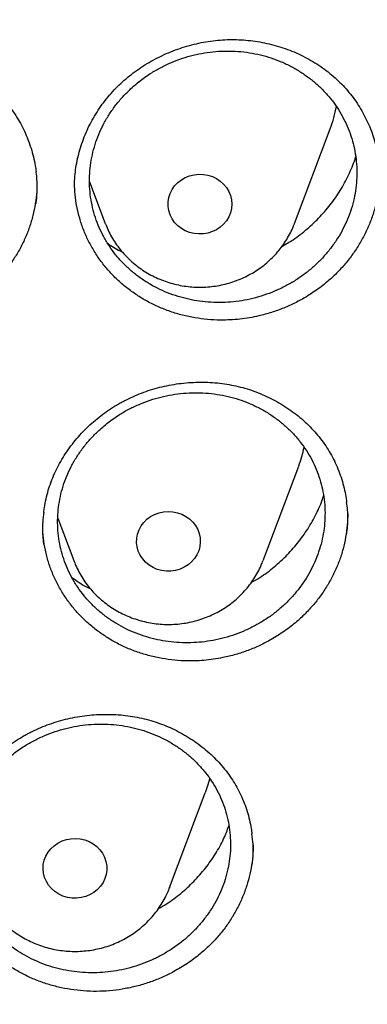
# Model space of a CAD drawing. Header units: millimetres. Extents: x 8 to 795, y 12 to 1770.
# Tile 117 of 136: x 414.99 to 419.36, y 1605.08 to 1617.45. Entities that reach past the tile are written whole.
import ezdxf

# ---------------------------------------------------------------- set-up
doc = ezdxf.new("R2010")
doc.units = ezdxf.units.MM

msp = doc.modelspace()

# ---------------------------------------------------------------- linework, layer by layer
at = {"color": 7, "linetype": 'Continuous', "lineweight": 30}
for p, q in [((418.443, 1614.893), (418.89, 1616.081)), ((415.871, 1615.414), (416.067, 1614.893)), ((416.069, 1614.889), (416.067, 1614.893)), ((418.048, 1610.657), (418.495, 1611.845)), ((415.471, 1611.192), (415.672, 1610.657)), ((416.875, 1606.55), (417.322, 1607.738)), ((416.875, 1606.55), (416.871, 1606.539))]:
    msp.add_line(p, q, dxfattribs=at)
at = {"color": 7, "linetype": 'Continuous', "lineweight": 30, "flags": 128}
for points in [[(417.655, 1615.135), (417.651, 1615.08), (417.638, 1615.026), (417.617, 1614.975), (417.589, 1614.927), (417.553, 1614.884), (417.511, 1614.846), (417.463, 1614.814), (417.411, 1614.789), (417.356, 1614.771), (417.299, 1614.762), (417.24, 1614.76), (417.182, 1614.766), (417.126, 1614.779), (417.072, 1614.801), (417.022, 1614.829), (416.977, 1614.864), (416.938, 1614.905), (416.906, 1614.951), (416.881, 1615.001), (416.865, 1615.053), (416.856, 1615.107), (416.856, 1615.162), (416.865, 1615.216), (416.881, 1615.269), (416.906, 1615.318), (416.938, 1615.364), (416.977, 1615.405), (417.022, 1615.44), (417.072, 1615.468), (417.126, 1615.49), (417.182, 1615.504), (417.24, 1615.51), (417.299, 1615.508), (417.356, 1615.498), (417.411, 1615.48), (417.463, 1615.455), (417.511, 1615.423), (417.553, 1615.385), (417.589, 1615.342), (417.617, 1615.294), (417.638, 1615.243), (417.651, 1615.189), (417.655, 1615.135)], [(417.254, 1610.834), (417.24, 1610.78), (417.217, 1610.73), (417.187, 1610.683), (417.15, 1610.64), (417.107, 1610.604), (417.059, 1610.573), (417.006, 1610.549), (416.95, 1610.533), (416.892, 1610.525), (416.834, 1610.524), (416.776, 1610.532), (416.72, 1610.547), (416.667, 1610.57), (416.618, 1610.6), (416.574, 1610.636), (416.537, 1610.678), (416.506, 1610.724), (416.482, 1610.775), (416.467, 1610.828), (416.46, 1610.882), (416.462, 1610.937), (416.472, 1610.991), (416.491, 1611.043), (416.517, 1611.092), (416.55, 1611.136), (416.591, 1611.176), (416.637, 1611.21), (416.687, 1611.237), (416.742, 1611.257), (416.799, 1611.27), (416.857, 1611.274), (416.915, 1611.27), (416.972, 1611.259), (417.027, 1611.24), (417.078, 1611.213), (417.124, 1611.18), (417.165, 1611.141), (417.2, 1611.097), (417.227, 1611.048), (417.246, 1610.997), (417.257, 1610.943), (417.26, 1610.888), (417.254, 1610.834)], [(417.379, 1607.923), (417.352, 1607.827), (417.322, 1607.738)], [(416.063, 1606.663), (416.039, 1606.613), (416.008, 1606.567), (415.969, 1606.526), (415.925, 1606.49), (415.876, 1606.461), (415.822, 1606.438), (415.766, 1606.424), (415.708, 1606.417), (415.65, 1606.418), (415.592, 1606.427), (415.537, 1606.444), (415.484, 1606.468), (415.436, 1606.499), (415.393, 1606.537), (415.357, 1606.579), (415.328, 1606.627), (415.306, 1606.678), (415.292, 1606.731), (415.287, 1606.786), (415.29, 1606.84), (415.302, 1606.894), (415.322, 1606.945), (415.35, 1606.994), (415.385, 1607.037), (415.426, 1607.076), (415.473, 1607.109), (415.525, 1607.135), (415.58, 1607.153), (415.637, 1607.164), (415.695, 1607.167), (415.753, 1607.162), (415.81, 1607.149), (415.864, 1607.128), (415.914, 1607.1), (415.96, 1607.066), (416, 1607.026), (416.033, 1606.981), (416.058, 1606.931), (416.076, 1606.879), (416.085, 1606.825), (416.086, 1606.77), (416.079, 1606.716), (416.063, 1606.663)]]:
    msp.add_lwpolyline(points, dxfattribs=at)
at = {"color": 7, "linetype": 'Continuous', "lineweight": 30}
for centre, radius, start, end in [((417.444, 1616.626), 1.546, 339.3656, 350.1835), ((417.047, 1612.391), 1.547, 339.3679, 348.523)]:
    msp.add_arc(centre, radius, start, end, dxfattribs=at)
for points, knots in [([(356.404, 1618.228), (356.401, 1618.193), (356.397, 1618.123), (356.39, 1618.006), (356.384, 1617.881), (356.376, 1617.75), (356.368, 1617.609), (356.36, 1617.457), (356.351, 1617.279), (356.343, 1617.07), (356.334, 1616.829), (356.327, 1616.54), (356.322, 1616.199), (356.321, 1615.8), (356.326, 1615.372), (356.337, 1614.912), (356.357, 1614.426), (356.386, 1613.925), (356.423, 1613.42), (356.468, 1612.918), (356.522, 1612.416), (356.583, 1611.917), (356.67, 1611.292), (356.792, 1610.543), (356.959, 1609.673), (357.111, 1608.984), (357.234, 1608.473), (357.319, 1608.138), (357.407, 1607.808), (357.494, 1607.494), (357.578, 1607.202), (357.657, 1606.937), (357.73, 1606.698), (357.797, 1606.485), (357.857, 1606.299), (357.91, 1606.138), (357.955, 1606.004), (357.99, 1605.9), (358.017, 1605.82), (358.041, 1605.751), (358.067, 1605.676), (358.098, 1605.587), (358.135, 1605.483), (358.181, 1605.354), (358.238, 1605.196), (358.308, 1605.009), (358.387, 1604.8), (358.476, 1604.569), (358.576, 1604.316), (358.686, 1604.047), (358.801, 1603.77), (358.963, 1603.392), (359.173, 1602.922), (359.436, 1602.364), (359.735, 1601.758), (360.074, 1601.109), (360.455, 1600.421), (360.847, 1599.753), (361.288, 1599.039), (361.786, 1598.279), (362.348, 1597.475), (362.935, 1596.687), (363.471, 1596.009), (363.952, 1595.43), (364.374, 1594.942), (364.819, 1594.447), (365.288, 1593.946), (365.747, 1593.476), (366.192, 1593.037), (366.62, 1592.629), (367.066, 1592.22), (367.527, 1591.811), (367.942, 1591.457), (368.296, 1591.164), (368.578, 1590.935), (368.842, 1590.726), (369.086, 1590.535), (369.311, 1590.363), (369.507, 1590.216), (369.675, 1590.091), (369.818, 1589.987), (369.945, 1589.894), (370.05, 1589.819), (370.132, 1589.76), (370.19, 1589.718), (370.24, 1589.683), (370.296, 1589.643), (370.372, 1589.59), (370.472, 1589.52), (370.595, 1589.435), (370.74, 1589.336), (370.907, 1589.222), (371.187, 1589.035), (371.575, 1588.782), (372.071, 1588.469), (372.581, 1588.16), (373.104, 1587.854), (373.642, 1587.553), (374.226, 1587.238), (374.861, 1586.913), (375.547, 1586.578), (376.246, 1586.256), (376.987, 1585.934), (377.764, 1585.617), (378.576, 1585.309), (379.383, 1585.024), (380.185, 1584.762), (380.977, 1584.524), (381.758, 1584.308), (382.527, 1584.113), (383.294, 1583.935), (384.138, 1583.759), (385.063, 1583.589), (386.071, 1583.433), (387.082, 1583.304), (388.097, 1583.203), (389.115, 1583.13), (390.134, 1583.084), (391.155, 1583.068), (392.175, 1583.079), (393.195, 1583.119), (394.213, 1583.186), (395.229, 1583.282), (396.242, 1583.406), (397.253, 1583.557), (398.256, 1583.736), (399.25, 1583.941), (400.236, 1584.173), (401.22, 1584.433), (402.128, 1584.701), (402.965, 1584.97), (403.734, 1585.236), (404.508, 1585.524), (405.294, 1585.838), (406.092, 1586.179), (406.9, 1586.547), (407.712, 1586.943), (408.528, 1587.366), (409.189, 1587.731), (409.692, 1588.021), (410.03, 1588.222), (410.348, 1588.414), (410.643, 1588.598), (410.916, 1588.77), (411.166, 1588.932), (411.394, 1589.082), (411.602, 1589.222), (411.786, 1589.347), (411.947, 1589.457), (412.085, 1589.553), (412.204, 1589.637), (412.299, 1589.704), (412.381, 1589.762), (412.463, 1589.821), (412.559, 1589.89), (412.674, 1589.973), (412.805, 1590.069), (412.954, 1590.18), (413.117, 1590.302), (413.289, 1590.432), (413.467, 1590.569), (413.649, 1590.711), (413.907, 1590.915), (414.243, 1591.186), (414.66, 1591.534), (415.092, 1591.907), (415.538, 1592.305), (415.997, 1592.73), (416.42, 1593.136), (416.805, 1593.519), (417.145, 1593.867), (417.475, 1594.216), (417.79, 1594.558), (418.089, 1594.89), (418.386, 1595.231), (418.681, 1595.578), (418.972, 1595.93), (419.242, 1596.266), (419.494, 1596.588), (419.728, 1596.894), (419.946, 1597.185), (420.144, 1597.458), (420.331, 1597.719), (420.517, 1597.985), (420.713, 1598.269), (420.92, 1598.579), (421.139, 1598.915), (421.369, 1599.277), (421.609, 1599.667), (421.858, 1600.084), (422.094, 1600.494), (422.317, 1600.895), (422.526, 1601.283), (422.736, 1601.684), (422.939, 1602.089), (423.138, 1602.498), (423.328, 1602.905), (423.509, 1603.306), (423.674, 1603.687), (423.824, 1604.046), (423.961, 1604.382), (424.084, 1604.697), (424.195, 1604.989), (424.28, 1605.22), (424.342, 1605.391), (424.383, 1605.505), (424.417, 1605.6), (424.443, 1605.677), (424.465, 1605.739), (424.486, 1605.801), (424.512, 1605.877), (424.547, 1605.978), (424.588, 1606.103), (424.646, 1606.276), (424.716, 1606.495), (424.799, 1606.758), (424.884, 1607.038), (424.971, 1607.334), (425.067, 1607.674), (425.171, 1608.063), (425.283, 1608.502), (425.394, 1608.967), (425.495, 1609.42), (425.586, 1609.858), (425.667, 1610.279), (425.744, 1610.713), (425.832, 1611.249), (425.922, 1611.874), (426.007, 1612.576), (426.074, 1613.257), (426.124, 1613.914), (426.159, 1614.548), (426.181, 1615.159), (426.188, 1615.655), (426.189, 1616.044), (426.186, 1616.329), (426.181, 1616.608), (426.174, 1616.875), (426.165, 1617.128), (426.155, 1617.375), (426.144, 1617.614), (426.132, 1617.841), (426.119, 1618.043), (426.11, 1618.17), (426.106, 1618.228)], [0, 0, 0, 0, 0.000951, 0.00193, 0.003036, 0.004253, 0.00557, 0.006974, 0.008466, 0.010552, 0.012788, 0.015174, 0.018604, 0.022304, 0.026272, 0.03051, 0.035109, 0.039809, 0.0445, 0.049182, 0.053854, 0.058517, 0.063171, 0.071403, 0.079606, 0.08778, 0.090983, 0.094182, 0.097376, 0.100428, 0.103231, 0.105785, 0.10809, 0.110147, 0.111955, 0.113514, 0.114824, 0.115886, 0.116546, 0.117156, 0.117891, 0.118757, 0.119771, 0.120935, 0.122551, 0.124388, 0.126447, 0.128728, 0.13123, 0.133951, 0.136743, 0.139516, 0.145262, 0.150923, 0.1565, 0.163835, 0.171017, 0.178053, 0.185051, 0.193962, 0.202877, 0.211797, 0.220722, 0.226386, 0.232222, 0.238234, 0.244421, 0.250785, 0.255992, 0.261311, 0.266742, 0.272286, 0.27791, 0.281398, 0.284647, 0.287657, 0.290428, 0.29296, 0.295254, 0.296996, 0.29857, 0.299975, 0.301212, 0.302031, 0.302668, 0.303134, 0.303663, 0.304513, 0.305603, 0.306932, 0.308499, 0.310306, 0.312352, 0.317473, 0.322689, 0.327986, 0.333366, 0.338829, 0.344373, 0.351014, 0.357768, 0.364616, 0.371408, 0.379162, 0.386804, 0.394332, 0.401748, 0.409052, 0.416116, 0.423071, 0.429942, 0.436807, 0.445722, 0.454637, 0.463552, 0.472466, 0.481381, 0.490295, 0.49921, 0.508124, 0.517039, 0.525953, 0.534868, 0.543782, 0.552714, 0.561687, 0.570523, 0.5794, 0.588318, 0.597277, 0.604345, 0.611477, 0.618749, 0.626162, 0.633856, 0.641697, 0.649684, 0.657818, 0.6661, 0.66977, 0.673275, 0.676573, 0.679664, 0.682548, 0.68518, 0.687613, 0.689846, 0.691879, 0.693552, 0.69506, 0.696371, 0.697452, 0.698185, 0.699064, 0.700127, 0.701375, 0.702837, 0.704492, 0.706336, 0.708286, 0.710293, 0.712359, 0.714483, 0.719094, 0.723957, 0.729073, 0.73444, 0.74006, 0.745932, 0.750271, 0.754723, 0.75908, 0.763275, 0.767308, 0.77118, 0.775537, 0.779669, 0.783578, 0.787262, 0.79079, 0.794084, 0.797145, 0.799974, 0.80285, 0.805987, 0.809384, 0.813035, 0.816945, 0.821115, 0.825545, 0.830235, 0.834102, 0.838129, 0.842317, 0.846532, 0.850561, 0.854837, 0.85888, 0.862688, 0.866263, 0.869603, 0.87271, 0.875584, 0.878223, 0.879511, 0.880626, 0.881559, 0.88231, 0.882879, 0.883358, 0.884118, 0.885104, 0.886317, 0.887757, 0.890141, 0.892693, 0.895393, 0.898242, 0.901239, 0.905195, 0.909383, 0.913804, 0.918457, 0.922275, 0.926237, 0.930343, 0.934543, 0.941328, 0.94789, 0.954228, 0.960343, 0.966236, 0.971905, 0.977351, 0.980059, 0.98271, 0.985301, 0.987816, 0.990158, 0.992312, 0.994612, 0.996657, 0.99845, 1, 1, 1, 1]), ([(415.681, 1615.347), (415.681, 1615.365), (415.682, 1615.42), (415.688, 1615.513), (415.703, 1615.623), (415.726, 1615.734), (415.756, 1615.844), (415.793, 1615.953), (415.837, 1616.06), (415.889, 1616.165), (415.947, 1616.267), (416.012, 1616.365), (416.083, 1616.459), (416.159, 1616.548), (416.241, 1616.632), (416.327, 1616.711), (416.419, 1616.784), (416.515, 1616.852), (416.617, 1616.916), (416.723, 1616.974), (416.833, 1617.026), (416.947, 1617.072), (417.063, 1617.112), (417.181, 1617.144), (417.3, 1617.17), (417.419, 1617.188), (417.538, 1617.199), (417.656, 1617.203), (417.773, 1617.2), (417.891, 1617.19), (418.009, 1617.173), (418.126, 1617.149), (418.241, 1617.118), (418.354, 1617.08), (418.464, 1617.035), (418.571, 1616.984), (418.674, 1616.927), (418.771, 1616.864), (418.864, 1616.796), (418.951, 1616.723), (419.032, 1616.645), (419.108, 1616.561), (419.178, 1616.473), (419.243, 1616.38), (419.301, 1616.283), (419.352, 1616.183), (419.397, 1616.079), (419.435, 1615.972), (419.465, 1615.863), (419.487, 1615.764), (419.495, 1615.7), (419.498, 1615.674)], [0, 0, 0, 0, 0.0101616, 0.030631, 0.0511954, 0.0718955, 0.092713, 0.1136225, 0.1345926, 0.1555873, 0.1765562, 0.197459, 0.2182595, 0.2389266, 0.2594358, 0.2797987, 0.3000198, 0.3204813, 0.3411515, 0.3619907, 0.3829503, 0.4039749, 0.4250003, 0.4459526, 0.4667765, 0.4874243, 0.5078582, 0.5280796, 0.5482715, 0.5687172, 0.5893361, 0.6101004, 0.6309755, 0.6519226, 0.6729009, 0.6938599, 0.7147599, 0.7355708, 0.7562706, 0.7768468, 0.7972835, 0.8178371, 0.8385122, 0.859312, 0.8802169, 0.9012017, 0.9222371, 0.9432902, 0.9643201, 0.9852972, 1, 1, 1, 1]), ([(411.382, 1615.236), (411.382, 1615.255), (411.383, 1615.31), (411.389, 1615.402), (411.404, 1615.513), (411.427, 1615.623), (411.457, 1615.733), (411.494, 1615.842), (411.539, 1615.949), (411.59, 1616.053), (411.649, 1616.155), (411.714, 1616.252), (411.784, 1616.346), (411.861, 1616.434), (411.942, 1616.518), (412.029, 1616.596), (412.12, 1616.669), (412.217, 1616.737), (412.319, 1616.799), (412.425, 1616.857), (412.535, 1616.908), (412.649, 1616.954), (412.765, 1616.993), (412.883, 1617.025), (413.002, 1617.049), (413.121, 1617.067), (413.24, 1617.077), (413.358, 1617.081), (413.476, 1617.077), (413.594, 1617.066), (413.712, 1617.048), (413.828, 1617.023), (413.944, 1616.991), (414.057, 1616.953), (414.167, 1616.907), (414.274, 1616.856), (414.376, 1616.798), (414.474, 1616.735), (414.567, 1616.666), (414.653, 1616.592), (414.735, 1616.513), (414.81, 1616.43), (414.88, 1616.341), (414.945, 1616.248), (415.003, 1616.151), (415.054, 1616.05), (415.099, 1615.945), (415.137, 1615.838), (415.167, 1615.729), (415.188, 1615.631), (415.196, 1615.568), (415.199, 1615.543)], [0, 0, 0, 0, 0.010169, 0.030661, 0.051249, 0.071973, 0.092815, 0.113749, 0.134743, 0.155761, 0.17675, 0.197672, 0.21849, 0.239174, 0.259697, 0.280069, 0.300312, 0.320794, 0.341483, 0.362339, 0.383312, 0.404349, 0.425383, 0.446341, 0.467169, 0.487818, 0.508252, 0.528474, 0.548672, 0.569126, 0.589752, 0.610523, 0.631402, 0.652353, 0.673332, 0.694289, 0.715186, 0.735991, 0.756684, 0.777251, 0.797679, 0.818253, 0.838937, 0.859746, 0.880659, 0.901652, 0.922695, 0.943756, 0.964793, 0.985779, 1, 1, 1, 1]), ([(416.374, 1616.571), (416.341, 1616.539), (416.277, 1616.474), (416.189, 1616.368), (416.11, 1616.254), (416.042, 1616.134), (415.985, 1616.011), (415.938, 1615.884), (415.903, 1615.753), (415.88, 1615.621), (415.869, 1615.488), (415.869, 1615.356), (415.882, 1615.223), (415.906, 1615.092), (415.942, 1614.964), (415.989, 1614.841), (416.047, 1614.721), (416.117, 1614.606), (416.196, 1614.498), (416.284, 1614.398), (416.382, 1614.304), (416.488, 1614.219), (416.602, 1614.143), (416.721, 1614.077), (416.848, 1614.02), (416.979, 1613.973), (417.114, 1613.938), (417.252, 1613.913), (417.393, 1613.9), (417.535, 1613.897), (417.676, 1613.906), (417.816, 1613.926), (417.955, 1613.958), (418.091, 1614), (418.223, 1614.052), (418.349, 1614.114), (418.472, 1614.187), (418.587, 1614.269), (418.694, 1614.359), (418.793, 1614.457), (418.884, 1614.563), (418.965, 1614.675), (419.036, 1614.792), (419.095, 1614.914), (419.145, 1615.041), (419.183, 1615.171), (419.209, 1615.303), (419.223, 1615.435), (419.226, 1615.569), (419.216, 1615.702), (419.195, 1615.833), (419.162, 1615.96), (419.117, 1616.086), (419.061, 1616.207), (418.995, 1616.323), (418.919, 1616.432), (418.832, 1616.535), (418.736, 1616.63), (418.632, 1616.717), (418.521, 1616.795), (418.402, 1616.865), (418.277, 1616.924), (418.147, 1616.973), (418.014, 1617.011), (417.876, 1617.039), (417.735, 1617.055), (417.594, 1617.06), (417.453, 1617.054), (417.312, 1617.036), (417.172, 1617.008), (417.036, 1616.969), (416.904, 1616.919), (416.774, 1616.859), (416.641, 1616.782), (416.504, 1616.688), (416.417, 1616.61), (416.374, 1616.571)], [0, 0, 0, 0, 0.013181, 0.026453, 0.040014, 0.053675, 0.066903, 0.080225, 0.093689, 0.10735, 0.120574, 0.13389, 0.147349, 0.161005, 0.174226, 0.18754, 0.200998, 0.214651, 0.227876, 0.241193, 0.254653, 0.26831, 0.281541, 0.294866, 0.308333, 0.321996, 0.335236, 0.348568, 0.362043, 0.375715, 0.388959, 0.402296, 0.415777, 0.429454, 0.442651, 0.455939, 0.469517, 0.483194, 0.496434, 0.509767, 0.523243, 0.536916, 0.550148, 0.563473, 0.576941, 0.590606, 0.603831, 0.617149, 0.63061, 0.644267, 0.657489, 0.670803, 0.68426, 0.697914, 0.711137, 0.724453, 0.737912, 0.751566, 0.764796, 0.778118, 0.791583, 0.805244, 0.818481, 0.83181, 0.845283, 0.858953, 0.872196, 0.885532, 0.899011, 0.912687, 0.925884, 0.939173, 0.952751, 0.96643, 0.983121, 1, 1, 1, 1]), ([(418.285, 1614.604), (418.332, 1614.631), (418.444, 1614.696), (418.604, 1614.822), (418.767, 1614.976), (418.91, 1615.145), (419.034, 1615.328), (419.133, 1615.522), (419.191, 1615.657), (419.209, 1615.728), (419.21, 1615.729)], [0, 0, 0, 0, 0.106874, 0.255033, 0.403275, 0.551988, 0.70023, 0.84857, 0.997382, 1, 1, 1, 1]), ([(415.198, 1615.141), (415.199, 1615.146), (415.211, 1615.214), (415.212, 1615.347), (415.211, 1615.477), (415.2, 1615.542), (415.199, 1615.546)], [0, 0, 0, 0, 0.041047, 0.507633, 0.974227, 1, 1, 1, 1]), ([(419.509, 1615.538), (419.509, 1615.506), (419.509, 1615.422), (419.494, 1615.289), (419.466, 1615.138), (419.423, 1614.991), (419.368, 1614.846), (419.3, 1614.706), (419.22, 1614.572), (419.129, 1614.444), (419.026, 1614.323), (418.904, 1614.201), (418.761, 1614.081), (418.649, 1614.009), (418.592, 1613.972)], [0, 0, 0, 0, 0.052388, 0.136235, 0.217423, 0.299328, 0.381814, 0.465655, 0.546809, 0.628677, 0.711125, 0.794924, 0.8969, 1, 1, 1, 1]), ([(415.21, 1615.408), (415.21, 1615.37), (415.209, 1615.281), (415.192, 1615.141), (415.162, 1614.992), (415.118, 1614.845), (415.062, 1614.701), (414.992, 1614.562), (414.911, 1614.429), (414.818, 1614.303), (414.715, 1614.183), (414.591, 1614.063), (414.447, 1613.945), (414.334, 1613.875), (414.277, 1613.839)], [0, 0, 0, 0, 0.061451, 0.144525, 0.225049, 0.306136, 0.387872, 0.470951, 0.551435, 0.632482, 0.714176, 0.797209, 0.898051, 1, 1, 1, 1]), ([(418.592, 1613.972), (418.546, 1613.946), (418.454, 1613.893), (418.307, 1613.827), (418.153, 1613.772), (417.97, 1613.722), (417.756, 1613.685), (417.54, 1613.675), (417.351, 1613.684), (417.191, 1613.705), (417.036, 1613.738), (416.882, 1613.784), (416.734, 1613.843), (416.593, 1613.912), (416.46, 1613.993), (416.334, 1614.084), (416.216, 1614.186), (416.109, 1614.296), (416.013, 1614.414), (415.927, 1614.542), (415.853, 1614.675), (415.792, 1614.814), (415.744, 1614.957), (415.709, 1615.105), (415.687, 1615.251), (415.683, 1615.347), (415.682, 1615.393)], [0, 0, 0, 0, 0.039495, 0.079268, 0.119901, 0.160829, 0.220354, 0.280846, 0.321835, 0.361458, 0.401362, 0.441698, 0.482622, 0.522152, 0.562031, 0.602193, 0.643012, 0.682599, 0.722466, 0.762763, 0.803648, 0.843164, 0.883028, 0.923178, 0.963985, 1, 1, 1, 1]), ([(416.069, 1614.889), (416.08, 1614.862), (416.102, 1614.806), (416.145, 1614.724), (416.195, 1614.643), (416.252, 1614.566), (416.315, 1614.493), (416.383, 1614.425), (416.457, 1614.363), (416.535, 1614.306), (416.619, 1614.255), (416.706, 1614.211), (416.796, 1614.173), (416.889, 1614.142), (416.985, 1614.118), (417.082, 1614.101), (417.18, 1614.092), (417.279, 1614.09), (417.378, 1614.096), (417.476, 1614.109), (417.573, 1614.129), (417.668, 1614.157), (417.76, 1614.191), (417.85, 1614.233), (417.935, 1614.281), (418.017, 1614.335), (418.094, 1614.396), (418.165, 1614.462), (418.231, 1614.533), (418.291, 1614.609), (418.345, 1614.689), (418.391, 1614.773), (418.424, 1614.841), (418.438, 1614.883), (418.442, 1614.894)], [0, 0, 0, 0, 0.028619, 0.060169, 0.091757, 0.123392, 0.155077, 0.186818, 0.218616, 0.250471, 0.282384, 0.314352, 0.346371, 0.378438, 0.410548, 0.442695, 0.474874, 0.507078, 0.539301, 0.571535, 0.603773, 0.636006, 0.668228, 0.700431, 0.732607, 0.764748, 0.796848, 0.8289, 0.860899, 0.892839, 0.924719, 0.956537, 0.988293, 1, 1, 1, 1]), ([(416.096, 1614.644), (416.101, 1614.64), (416.157, 1614.598), (416.221, 1614.566), (416.279, 1614.536)], [0, 0, 0, 0, 0.0791935, 1, 1, 1, 1]), ([(416.254, 1612.637), (416.271, 1612.646), (416.323, 1612.674), (416.412, 1612.717), (416.522, 1612.763), (416.636, 1612.802), (416.752, 1612.835), (416.87, 1612.861), (416.99, 1612.881), (417.112, 1612.894), (417.233, 1612.899), (417.354, 1612.898), (417.474, 1612.89), (417.592, 1612.874), (417.708, 1612.852), (417.82, 1612.823), (417.931, 1612.788), (418.039, 1612.745), (418.145, 1612.696), (418.248, 1612.64), (418.347, 1612.578), (418.443, 1612.511), (418.533, 1612.437), (418.618, 1612.359), (418.696, 1612.276), (418.769, 1612.189), (418.834, 1612.099), (418.892, 1612.006), (418.943, 1611.909), (418.988, 1611.808), (419.027, 1611.704), (419.058, 1611.596), (419.082, 1611.49), (419.092, 1611.42), (419.096, 1611.386)], [0, 0, 0, 0, 0.015737, 0.046921, 0.078258, 0.109819, 0.141579, 0.173501, 0.205538, 0.237636, 0.269724, 0.301735, 0.333611, 0.365308, 0.396788, 0.428018, 0.4591, 0.490591, 0.522425, 0.554539, 0.586857, 0.619293, 0.651754, 0.684122, 0.716315, 0.748261, 0.779906, 0.811247, 0.842564, 0.874263, 0.906239, 0.938445, 0.970822, 1, 1, 1, 1]), ([(415.97, 1612.276), (415.938, 1612.244), (415.873, 1612.18), (415.786, 1612.073), (415.708, 1611.96), (415.64, 1611.841), (415.583, 1611.718), (415.537, 1611.592), (415.502, 1611.462), (415.48, 1611.33), (415.469, 1611.198), (415.47, 1611.066), (415.483, 1610.934), (415.508, 1610.804), (415.544, 1610.677), (415.591, 1610.555), (415.65, 1610.436), (415.72, 1610.322), (415.8, 1610.215), (415.888, 1610.116), (415.987, 1610.023), (416.093, 1609.939), (416.207, 1609.864), (416.327, 1609.798), (416.454, 1609.742), (416.586, 1609.696), (416.721, 1609.662), (416.859, 1609.638), (417, 1609.625), (417.141, 1609.623), (417.282, 1609.633), (417.422, 1609.653), (417.562, 1609.685), (417.698, 1609.727), (417.83, 1609.78), (417.956, 1609.843), (418.078, 1609.915), (418.193, 1609.997), (418.299, 1610.087), (418.398, 1610.185), (418.488, 1610.29), (418.569, 1610.402), (418.639, 1610.519), (418.698, 1610.64), (418.747, 1610.767), (418.785, 1610.896), (418.81, 1611.027), (418.824, 1611.159), (418.826, 1611.292), (418.816, 1611.424), (418.794, 1611.554), (418.761, 1611.681), (418.716, 1611.806), (418.66, 1611.926), (418.593, 1612.04), (418.516, 1612.148), (418.429, 1612.251), (418.333, 1612.345), (418.228, 1612.431), (418.117, 1612.508), (417.998, 1612.577), (417.872, 1612.635), (417.742, 1612.683), (417.608, 1612.721), (417.47, 1612.747), (417.33, 1612.763), (417.189, 1612.767), (417.048, 1612.761), (416.906, 1612.743), (416.766, 1612.714), (416.63, 1612.674), (416.498, 1612.624), (416.369, 1612.564), (416.236, 1612.487), (416.1, 1612.393), (416.013, 1612.316), (415.97, 1612.276)], [0, 0, 0, 0, 0.013177, 0.026446, 0.040004, 0.053661, 0.066886, 0.080204, 0.093665, 0.107322, 0.120544, 0.133859, 0.147316, 0.16097, 0.174192, 0.187508, 0.200966, 0.21462, 0.227848, 0.241169, 0.254633, 0.268292, 0.281528, 0.294857, 0.308329, 0.321996, 0.335239, 0.348574, 0.362053, 0.375728, 0.388925, 0.402214, 0.415792, 0.42947, 0.442713, 0.456048, 0.469527, 0.483203, 0.496439, 0.509768, 0.52324, 0.536909, 0.550137, 0.563458, 0.576922, 0.590582, 0.603805, 0.61712, 0.630579, 0.644233, 0.657455, 0.67077, 0.684227, 0.69788, 0.711107, 0.724425, 0.737887, 0.751544, 0.764778, 0.778104, 0.791573, 0.805238, 0.818479, 0.831813, 0.845289, 0.858962, 0.87216, 0.885448, 0.899026, 0.912704, 0.925948, 0.939284, 0.952765, 0.966442, 0.983127, 1, 1, 1, 1]), ([(415.295, 1611.263), (415.298, 1611.283), (415.304, 1611.34), (415.323, 1611.432), (415.351, 1611.54), (415.387, 1611.646), (415.43, 1611.75), (415.48, 1611.852), (415.537, 1611.953), (415.601, 1612.05), (415.672, 1612.145), (415.749, 1612.235), (415.831, 1612.321), (415.919, 1612.402), (416.012, 1612.478), (416.108, 1612.548), (416.19, 1612.6), (416.239, 1612.628), (416.254, 1612.637)], [0, 0, 0, 0, 0.035796, 0.102622, 0.168689, 0.234112, 0.300085, 0.366586, 0.433544, 0.500862, 0.568428, 0.636116, 0.703771, 0.77125, 0.838442, 0.905257, 0.971633, 1, 1, 1, 1]), ([(358.964, 1612.16), (358.968, 1612.131), (358.989, 1611.947), (359.035, 1611.609), (359.104, 1611.146), (359.181, 1610.684), (359.265, 1610.223), (359.357, 1609.764), (359.456, 1609.306), (359.562, 1608.849), (359.677, 1608.394), (359.798, 1607.94), (359.927, 1607.489), (360.064, 1607.039), (360.207, 1606.591), (360.358, 1606.146), (360.516, 1605.702), (360.682, 1605.261), (360.854, 1604.823), (361.034, 1604.387), (361.221, 1603.953), (361.415, 1603.522), (361.616, 1603.095), (361.824, 1602.67), (362.039, 1602.248), (362.26, 1601.829), (362.489, 1601.414), (362.724, 1601.001), (362.966, 1600.593), (363.215, 1600.187), (363.47, 1599.786), (363.731, 1599.388), (364, 1598.994), (364.274, 1598.604), (364.555, 1598.218), (364.842, 1597.836), (365.136, 1597.458), (365.435, 1597.084), (365.741, 1596.715), (366.053, 1596.35), (366.37, 1595.99), (366.694, 1595.634), (367.023, 1595.283), (367.358, 1594.937), (367.698, 1594.595), (368.044, 1594.259), (368.395, 1593.927), (368.752, 1593.601), (369.114, 1593.28), (369.482, 1592.964), (369.854, 1592.653), (370.232, 1592.348), (370.614, 1592.048), (371.001, 1591.754), (371.393, 1591.466), (371.79, 1591.183), (372.191, 1590.906), (372.597, 1590.634), (373.007, 1590.369), (373.422, 1590.109), (373.84, 1589.855), (374.263, 1589.608), (374.69, 1589.367), (375.12, 1589.131), (375.555, 1588.902), (375.993, 1588.68), (376.434, 1588.463), (376.879, 1588.253), (377.328, 1588.049), (377.78, 1587.852), (378.235, 1587.662), (378.693, 1587.478), (379.154, 1587.3), (379.618, 1587.129), (380.084, 1586.965), (380.553, 1586.808), (381.025, 1586.657), (381.499, 1586.514), (381.975, 1586.377), (382.454, 1586.247), (382.935, 1586.123), (383.417, 1586.007), (383.902, 1585.898), (384.388, 1585.796), (384.876, 1585.7), (385.365, 1585.612), (385.856, 1585.531), (386.348, 1585.457), (386.841, 1585.39), (387.335, 1585.33), (387.83, 1585.277), (388.326, 1585.231), (388.822, 1585.193), (389.319, 1585.161), (389.817, 1585.137), (390.315, 1585.12), (390.813, 1585.11), (391.311, 1585.107), (391.809, 1585.111), (392.307, 1585.123), (392.805, 1585.142), (393.303, 1585.168), (393.8, 1585.201), (394.296, 1585.241), (394.792, 1585.288), (395.287, 1585.343), (395.781, 1585.404), (396.273, 1585.473), (396.765, 1585.549), (397.255, 1585.631), (397.744, 1585.721), (398.232, 1585.818), (398.718, 1585.922), (399.202, 1586.033), (399.684, 1586.151), (400.164, 1586.275), (400.642, 1586.407), (401.118, 1586.545), (401.592, 1586.691), (402.063, 1586.843), (402.531, 1587.002), (402.997, 1587.167), (403.461, 1587.34), (403.921, 1587.519), (404.378, 1587.704), (404.832, 1587.896), (405.284, 1588.095), (405.731, 1588.3), (406.176, 1588.511), (406.617, 1588.729), (407.054, 1588.953), (407.487, 1589.184), (407.917, 1589.421), (408.343, 1589.663), (408.765, 1589.912), (409.182, 1590.167), (409.596, 1590.428), (410.005, 1590.695), (410.41, 1590.968), (410.81, 1591.246), (411.206, 1591.53), (411.597, 1591.82), (411.983, 1592.116), (412.364, 1592.417), (412.74, 1592.723), (413.112, 1593.035), (413.478, 1593.352), (413.839, 1593.674), (414.194, 1594.002), (414.545, 1594.334), (414.889, 1594.672), (415.229, 1595.015), (415.562, 1595.362), (415.89, 1595.714), (416.212, 1596.071), (416.528, 1596.432), (416.839, 1596.798), (417.143, 1597.168), (417.441, 1597.543), (417.733, 1597.922), (418.019, 1598.305), (418.298, 1598.692), (418.572, 1599.083), (418.838, 1599.478), (419.099, 1599.877), (419.352, 1600.279), (419.599, 1600.685), (419.84, 1601.095), (420.074, 1601.508), (420.301, 1601.924), (420.521, 1602.343), (420.734, 1602.766), (420.94, 1603.191), (421.14, 1603.62), (421.332, 1604.051), (421.517, 1604.485), (421.695, 1604.922), (421.866, 1605.361), (422.03, 1605.803), (422.187, 1606.247), (422.336, 1606.693), (422.478, 1607.141), (422.613, 1607.591), (422.74, 1608.043), (422.86, 1608.497), (422.972, 1608.953), (423.077, 1609.41), (423.175, 1609.868), (423.265, 1610.328), (423.347, 1610.789), (423.423, 1611.251), (423.49, 1611.715), (423.537, 1612.07), (423.559, 1612.272), (423.564, 1612.318)], [0, 0, 0, 0, 0.000972, 0.00622, 0.011468, 0.016716, 0.021964, 0.027212, 0.03246, 0.037709, 0.042957, 0.048205, 0.053453, 0.058702, 0.06395, 0.069198, 0.074447, 0.079695, 0.084943, 0.090192, 0.095441, 0.100689, 0.105938, 0.111186, 0.116435, 0.121684, 0.126933, 0.132182, 0.13743, 0.142679, 0.147928, 0.153177, 0.158426, 0.163676, 0.168925, 0.174174, 0.179423, 0.184673, 0.189922, 0.195171, 0.200421, 0.20567, 0.21092, 0.21617, 0.221419, 0.226669, 0.231919, 0.237169, 0.242418, 0.247668, 0.252918, 0.258168, 0.263418, 0.268668, 0.273918, 0.279169, 0.284419, 0.289669, 0.294919, 0.30017, 0.30542, 0.31067, 0.315921, 0.321171, 0.326422, 0.331672, 0.336923, 0.342173, 0.347424, 0.352674, 0.357925, 0.363176, 0.368426, 0.373677, 0.378928, 0.384178, 0.389429, 0.39468, 0.399931, 0.405182, 0.410432, 0.415683, 0.420934, 0.426185, 0.431436, 0.436687, 0.441938, 0.447189, 0.45244, 0.457691, 0.462942, 0.468193, 0.473444, 0.478694, 0.483945, 0.489196, 0.494447, 0.499698, 0.504949, 0.5102, 0.515451, 0.520702, 0.525953, 0.531204, 0.536455, 0.541706, 0.546957, 0.552208, 0.557459, 0.56271, 0.567961, 0.573212, 0.578463, 0.583714, 0.588965, 0.594216, 0.599467, 0.604718, 0.609968, 0.615219, 0.62047, 0.625721, 0.630972, 0.636222, 0.641473, 0.646724, 0.651975, 0.657225, 0.662476, 0.667726, 0.672977, 0.678228, 0.683478, 0.688729, 0.693979, 0.69923, 0.70448, 0.70973, 0.714981, 0.720231, 0.725481, 0.730732, 0.735982, 0.741232, 0.746482, 0.751732, 0.756982, 0.762232, 0.767482, 0.772732, 0.777982, 0.783232, 0.788481, 0.793731, 0.798981, 0.80423, 0.80948, 0.81473, 0.819979, 0.825228, 0.830478, 0.835727, 0.840976, 0.846226, 0.851475, 0.856724, 0.861973, 0.867222, 0.872471, 0.87772, 0.882969, 0.888218, 0.893467, 0.898715, 0.903964, 0.909213, 0.914461, 0.91971, 0.924958, 0.930207, 0.935455, 0.940704, 0.945952, 0.9512, 0.956449, 0.961697, 0.966945, 0.972193, 0.977442, 0.98269, 0.987938, 0.993186, 0.998434, 1, 1, 1, 1]), ([(417.899, 1610.381), (417.936, 1610.402), (418.038, 1610.46), (418.19, 1610.577), (418.354, 1610.727), (418.5, 1610.895), (418.626, 1611.075), (418.727, 1611.267), (418.787, 1611.4), (418.806, 1611.469), (418.807, 1611.47)], [0, 0, 0, 0, 0.085315, 0.237316, 0.389416, 0.542, 0.6941, 0.846293, 0.998971, 1, 1, 1, 1]), ([(419.095, 1610.982), (419.1, 1611.017), (419.113, 1611.12), (419.114, 1611.257), (419.1, 1611.356), (419.095, 1611.389)], [0, 0, 0, 0, 0.263287, 0.753818, 1, 1, 1, 1]), ([(415.297, 1611.266), (415.291, 1611.224), (415.277, 1611.115), (415.278, 1610.975), (415.292, 1610.88), (415.296, 1610.852)], [0, 0, 0, 0, 0.3052491, 0.7889515, 1, 1, 1, 1]), ([(419.11, 1611.248), (419.109, 1611.2), (419.107, 1611.1), (419.086, 1610.951), (419.053, 1610.802), (419.007, 1610.657), (418.947, 1610.514), (418.875, 1610.376), (418.792, 1610.244), (418.697, 1610.12), (418.591, 1610.002), (418.466, 1609.884), (418.319, 1609.768), (418.206, 1609.699), (418.149, 1609.665)], [0, 0, 0, 0, 0.077051, 0.158821, 0.237973, 0.317823, 0.398241, 0.47998, 0.559075, 0.638866, 0.719222, 0.800896, 0.899906, 1, 1, 1, 1]), ([(418.149, 1609.665), (418.102, 1609.64), (418.008, 1609.589), (417.859, 1609.527), (417.704, 1609.476), (417.519, 1609.43), (417.304, 1609.399), (417.088, 1609.394), (416.899, 1609.408), (416.741, 1609.433), (416.586, 1609.47), (416.434, 1609.519), (416.288, 1609.581), (416.149, 1609.654), (416.019, 1609.737), (415.895, 1609.831), (415.781, 1609.935), (415.677, 1610.048), (415.584, 1610.168), (415.502, 1610.296), (415.432, 1610.431), (415.375, 1610.571), (415.331, 1610.714), (415.3, 1610.862), (415.283, 1611.001), (415.282, 1611.091), (415.282, 1611.13)], [0, 0, 0, 0, 0.039758, 0.079795, 0.120703, 0.161909, 0.221704, 0.282469, 0.323643, 0.363457, 0.403554, 0.444085, 0.485205, 0.524938, 0.565021, 0.60539, 0.646417, 0.686216, 0.726296, 0.766808, 0.807913, 0.847642, 0.887723, 0.92809, 0.969119, 1, 1, 1, 1]), ([(415.672, 1610.659), (415.68, 1610.639), (415.698, 1610.589), (415.736, 1610.514), (415.784, 1610.431), (415.839, 1610.353), (415.9, 1610.279), (415.967, 1610.209), (416.039, 1610.145), (416.116, 1610.087), (416.198, 1610.034), (416.284, 1609.988), (416.373, 1609.948), (416.466, 1609.915), (416.561, 1609.889), (416.657, 1609.87), (416.756, 1609.858), (416.854, 1609.854), (416.953, 1609.857), (417.052, 1609.868), (417.149, 1609.886), (417.245, 1609.912), (417.338, 1609.944), (417.428, 1609.984), (417.515, 1610.03), (417.598, 1610.082), (417.676, 1610.141), (417.749, 1610.205), (417.817, 1610.275), (417.879, 1610.35), (417.934, 1610.429), (417.983, 1610.511), (418.021, 1610.587), (418.039, 1610.636), (418.046, 1610.656)], [0, 0, 0, 0, 0.021023, 0.052527, 0.084067, 0.115651, 0.147284, 0.178972, 0.210716, 0.242518, 0.274378, 0.306293, 0.33826, 0.370277, 0.402338, 0.434437, 0.466571, 0.498731, 0.530913, 0.563108, 0.595309, 0.627507, 0.659697, 0.691869, 0.724018, 0.756134, 0.78821, 0.820241, 0.85222, 0.884142, 0.916004, 0.947804, 0.979543, 1, 1, 1, 1]), ([(415.645, 1610.451), (415.661, 1610.439), (415.734, 1610.383), (415.814, 1610.334), (415.88, 1610.305), (415.88, 1610.305)], [0, 0, 0, 0, 0.222259, 0.998107, 1, 1, 1, 1]), ([(415.097, 1608.484), (415.115, 1608.493), (415.167, 1608.52), (415.257, 1608.561), (415.368, 1608.604), (415.482, 1608.641), (415.598, 1608.672), (415.717, 1608.696), (415.838, 1608.713), (415.959, 1608.724), (416.08, 1608.727), (416.201, 1608.724), (416.321, 1608.713), (416.439, 1608.696), (416.554, 1608.672), (416.666, 1608.641), (416.775, 1608.604), (416.883, 1608.56), (416.987, 1608.509), (417.089, 1608.452), (417.187, 1608.389), (417.281, 1608.319), (417.37, 1608.245), (417.453, 1608.166), (417.53, 1608.082), (417.601, 1607.994), (417.664, 1607.904), (417.72, 1607.81), (417.77, 1607.712), (417.813, 1607.611), (417.849, 1607.507), (417.878, 1607.4), (417.898, 1607.305), (417.905, 1607.245), (417.908, 1607.222)], [0, 0, 0, 0, 0.015883, 0.047334, 0.078941, 0.110774, 0.14281, 0.17501, 0.207329, 0.239709, 0.272083, 0.304378, 0.33654, 0.368521, 0.400283, 0.431795, 0.463159, 0.494937, 0.527063, 0.559474, 0.592094, 0.624835, 0.657606, 0.690288, 0.722795, 0.755058, 0.787019, 0.818678, 0.850311, 0.882331, 0.914633, 0.947166, 0.979872, 1, 1, 1, 1]), ([(414.779, 1608.113), (414.747, 1608.081), (414.683, 1608.017), (414.596, 1607.911), (414.518, 1607.798), (414.45, 1607.679), (414.394, 1607.557), (414.349, 1607.431), (414.315, 1607.302), (414.292, 1607.171), (414.282, 1607.039), (414.283, 1606.909), (414.297, 1606.777), (414.322, 1606.648), (414.359, 1606.522), (414.407, 1606.401), (414.467, 1606.282), (414.537, 1606.17), (414.617, 1606.064), (414.706, 1605.965), (414.805, 1605.873), (414.912, 1605.79), (415.026, 1605.715), (415.146, 1605.651), (415.273, 1605.595), (415.405, 1605.55), (415.54, 1605.516), (415.678, 1605.493), (415.819, 1605.48), (415.962, 1605.479), (416.103, 1605.489), (416.243, 1605.51), (416.382, 1605.542), (416.518, 1605.585), (416.649, 1605.637), (416.775, 1605.7), (416.897, 1605.773), (417.011, 1605.854), (417.118, 1605.944), (417.216, 1606.041), (417.306, 1606.147), (417.386, 1606.258), (417.456, 1606.375), (417.515, 1606.495), (417.564, 1606.621), (417.6, 1606.75), (417.625, 1606.88), (417.639, 1607.011), (417.64, 1607.143), (417.63, 1607.274), (417.607, 1607.403), (417.574, 1607.53), (417.528, 1607.653), (417.471, 1607.773), (417.404, 1607.886), (417.327, 1607.993), (417.239, 1608.095), (417.143, 1608.189), (417.038, 1608.274), (416.926, 1608.35), (416.806, 1608.418), (416.681, 1608.476), (416.55, 1608.523), (416.417, 1608.56), (416.278, 1608.586), (416.138, 1608.601), (415.997, 1608.605), (415.856, 1608.598), (415.714, 1608.58), (415.574, 1608.551), (415.438, 1608.511), (415.306, 1608.461), (415.177, 1608.4), (415.044, 1608.324), (414.909, 1608.23), (414.822, 1608.152), (414.779, 1608.113)], [0, 0, 0, 0, 0.013175, 0.026442, 0.039997, 0.053651, 0.066874, 0.080213, 0.093648, 0.107303, 0.120524, 0.133863, 0.147296, 0.160949, 0.174174, 0.187516, 0.200952, 0.214609, 0.227841, 0.24119, 0.254634, 0.268298, 0.281538, 0.294894, 0.308346, 0.322018, 0.335215, 0.348503, 0.36208, 0.375758, 0.389002, 0.402339, 0.41582, 0.429498, 0.442737, 0.456093, 0.469545, 0.483217, 0.496449, 0.509798, 0.523241, 0.536906, 0.550131, 0.563472, 0.576909, 0.590566, 0.603787, 0.617125, 0.630558, 0.644212, 0.657435, 0.670775, 0.68421, 0.697865, 0.711095, 0.724442, 0.737883, 0.751544, 0.764782, 0.778136, 0.791585, 0.805255, 0.818499, 0.831835, 0.845315, 0.858991, 0.872188, 0.885477, 0.899055, 0.912733, 0.925974, 0.939308, 0.952786, 0.966461, 0.983137, 1, 1, 1, 1]), ([(414.106, 1607.099), (414.11, 1607.13), (414.119, 1607.198), (414.142, 1607.302), (414.172, 1607.408), (414.21, 1607.513), (414.255, 1607.616), (414.307, 1607.717), (414.366, 1607.815), (414.432, 1607.911), (414.504, 1608.004), (414.583, 1608.092), (414.667, 1608.177), (414.756, 1608.256), (414.85, 1608.33), (414.948, 1608.397), (415.031, 1608.448), (415.082, 1608.475), (415.097, 1608.484)], [0, 0, 0, 0, 0.055875, 0.121296, 0.185971, 0.249984, 0.31452, 0.379567, 0.445057, 0.510897, 0.576976, 0.643173, 0.709335, 0.775323, 0.841029, 0.906364, 0.971268, 1, 1, 1, 1]), ([(416.736, 1606.287), (416.769, 1606.306), (416.868, 1606.361), (417.017, 1606.475), (417.181, 1606.625), (417.327, 1606.791), (417.452, 1606.97), (417.552, 1607.149), (417.598, 1607.271), (417.619, 1607.326)], [0, 0, 0, 0, 0.08059, 0.238112, 0.395738, 0.553866, 0.711492, 0.869198, 1, 1, 1, 1]), ([(417.908, 1606.822), (417.911, 1606.846), (417.925, 1606.936), (417.926, 1607.072), (417.913, 1607.181), (417.908, 1607.225)], [0, 0, 0, 0, 0.177494, 0.670909, 1, 1, 1, 1]), ([(416.928, 1605.494), (416.881, 1605.47), (416.786, 1605.422), (416.636, 1605.363), (416.48, 1605.314), (416.321, 1605.279), (416.16, 1605.255), (415.999, 1605.245), (415.836, 1605.247), (415.675, 1605.262), (415.517, 1605.289), (415.364, 1605.329), (415.213, 1605.381), (415.068, 1605.445), (414.931, 1605.52), (414.802, 1605.605), (414.68, 1605.701), (414.568, 1605.806), (414.466, 1605.92), (414.376, 1606.041), (414.296, 1606.171), (414.229, 1606.306), (414.175, 1606.446), (414.134, 1606.589), (414.106, 1606.737), (414.092, 1606.865), (414.093, 1606.943), (414.093, 1606.97)], [0, 0, 0, 0, 0.040069, 0.080421, 0.121647, 0.163173, 0.203244, 0.243897, 0.28484, 0.326377, 0.366549, 0.407006, 0.447901, 0.48939, 0.529531, 0.569953, 0.610699, 0.652109, 0.692293, 0.73276, 0.773664, 0.815165, 0.855319, 0.895756, 0.936518, 0.977949, 1, 1, 1, 1]), ([(417.922, 1607.086), (417.922, 1607.077), (417.924, 1607.017), (417.915, 1606.907), (417.893, 1606.757), (417.856, 1606.61), (417.807, 1606.466), (417.744, 1606.325), (417.669, 1606.189), (417.583, 1606.059), (417.486, 1605.937), (417.378, 1605.822), (417.25, 1605.707), (417.101, 1605.594), (416.986, 1605.528), (416.928, 1605.494)], [0, 0, 0, 0, 0.014548, 0.093563, 0.173876, 0.251674, 0.330016, 0.408986, 0.489256, 0.56697, 0.645228, 0.724111, 0.804288, 0.90161, 1, 1, 1, 1]), ([(414.5, 1606.549), (414.504, 1606.539), (414.518, 1606.499), (414.55, 1606.431), (414.596, 1606.348), (414.649, 1606.268), (414.708, 1606.193), (414.774, 1606.122), (414.844, 1606.056), (414.92, 1605.996), (415.001, 1605.942), (415.085, 1605.893), (415.174, 1605.852), (415.265, 1605.817), (415.36, 1605.788), (415.456, 1605.767), (415.554, 1605.754), (415.652, 1605.747), (415.751, 1605.749), (415.85, 1605.757), (415.948, 1605.773), (416.044, 1605.796), (416.138, 1605.827), (416.229, 1605.864), (416.317, 1605.909), (416.401, 1605.959), (416.481, 1606.016), (416.555, 1606.079), (416.625, 1606.147), (416.688, 1606.22), (416.746, 1606.298), (416.796, 1606.38), (416.838, 1606.46), (416.861, 1606.514), (416.871, 1606.539)], [0, 0, 0, 0, 0.011109, 0.042732, 0.074389, 0.106088, 0.137835, 0.169636, 0.201492, 0.233407, 0.265379, 0.297408, 0.329491, 0.361624, 0.393803, 0.426022, 0.458277, 0.490561, 0.522869, 0.555192, 0.587523, 0.619854, 0.652178, 0.684487, 0.716774, 0.749031, 0.781251, 0.813426, 0.845551, 0.87762, 0.90963, 0.941578, 0.973464, 1, 1, 1, 1])]:
    msp.add_open_spline(points, degree=3, knots=knots, dxfattribs=at)

doc.saveas('drawing.dxf')
